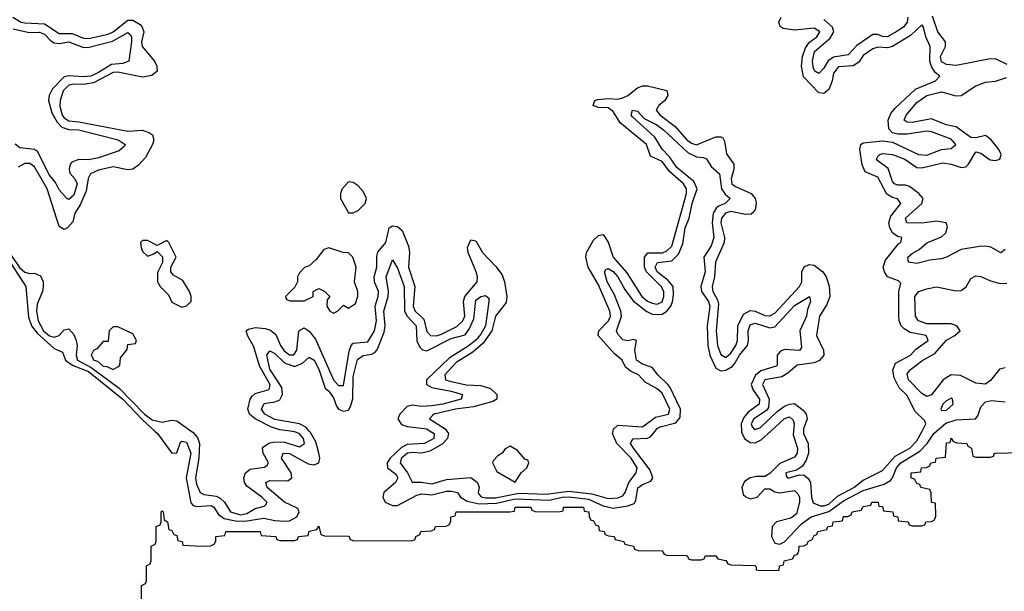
# Model space of a CAD drawing. Header units: inches. Extents: x 2710751 to 2829008, y 857003 to 965602.
# Tile 166 of 256: x 2774829 to 2778846, y 879346 to 881680. Entities that reach past the tile are written whole.
import ezdxf

# ---------------------------------------------------------------- set-up
doc = ezdxf.new("R2010")
doc.units = ezdxf.units.IN
doc.header["$MEASUREMENT"] = 0
doc.layers.add('C7877', color=7, linetype='Continuous')
doc.layers.add('C7878', color=7, linetype='Continuous')

msp = doc.modelspace()

# ---------------------------------------------------------------- linework, layer by layer
at = {"layer": 'C7877', "color": 2}
for points, elevation in [([(2775380.9, 880000), (2775390.9, 879990.9), (2775450, 879910.5), (2775470, 879911.3), (2775484.7, 879955.3), (2775490, 879959.1), (2775510, 879954.4), (2775527.2, 879910), (2775508.9, 879810), (2775527.7, 879707.8), (2775537, 879697), (2775550, 879692), (2775610, 879696.9), (2775621.6, 879690), (2775639.9, 879659.9), (2775663.4, 879643.4), (2775710, 879633.8), (2775748, 879632), (2775824.7, 879644.7), (2775870, 879634.6), (2775908.1, 879631.9), (2775930, 879634), (2775959.5, 879650), (2775969.4, 879670), (2775963.7, 879683.7), (2775910, 879709.6), (2775838.7, 879770), (2775832.7, 879790), (2775850, 879798), (2775922.5, 879797.5), (2775939.3, 879810), (2775937, 879830), (2775897.6, 879890), (2775904, 879910), (2775930, 879908.5), (2776006.6, 879866.6), (2776030, 879863.1), (2776049.5, 879870.5), (2776053, 879890), (2776049.7, 879910), (2776036.8, 879956.8), (2776015, 879995), (2776010.5, 880000)], 2), ([(2775529.2, 880000), (2775535.5, 879995.5), (2775554.5, 879974.5), (2775562.6, 879950), (2775559.8, 879890), (2775545.8, 879810), (2775550, 879784), (2775566, 879750), (2775581.8, 879741.8), (2775630, 879734.4), (2775647, 879727), (2775664.9, 879710), (2775688.9, 879670), (2775730, 879657.7), (2775756.3, 879663.7), (2775790, 879684.2), (2775826.6, 879693.4), (2775836.2, 879703.8), (2775838, 879710), (2775817, 879730), (2775755.5, 879775.5), (2775746.3, 879790), (2775743, 879810), (2775749.8, 879830.2), (2775770, 879845.3), (2775827.3, 879852.7), (2775839.1, 879860.9), (2775843.7, 879870), (2775822.4, 879910), (2775819.6, 879930), (2775824.1, 879935.9), (2775847.7, 879952.3), (2775870, 879956.5), (2775910, 879955.3), (2775970, 879936.5), (2775991, 879950), (2775986.6, 879970), (2775969.5, 879990), (2775950, 879997.8), (2775933.9, 880000)], 6), ([(2776504.2, 880000), (2776520.4, 879990), (2776518.4, 879970), (2776481, 879950), (2776410, 879945.8), (2776387.2, 879932.8), (2776341.1, 879890), (2776328, 879870), (2776330.4, 879850), (2776363.8, 879823.8), (2776372.4, 879810), (2776362, 879790), (2776314.9, 879750), (2776310.3, 879730), (2776320.5, 879710), (2776350, 879696.5), (2776370, 879697), (2776450, 879739.1), (2776470, 879744), (2776510, 879739.6), (2776570, 879754.6), (2776590, 879755.3), (2776614.8, 879750), (2776628.2, 879730), (2776654.3, 879714.3), (2776703.8, 879703.8), (2776774.6, 879705.4), (2776850, 879723.3), (2776990, 879717.6), (2777042.7, 879730), (2777070, 879731.8), (2777150, 879722.4), (2777210, 879695.2), (2777250, 879685.7), (2777310, 879694.7), (2777335.7, 879704.3), (2777343.5, 879716.5), (2777351.1, 879768.9), (2777370, 879782), (2777404.8, 879795.2), (2777412.3, 879810), (2777401.3, 879841.3), (2777333, 879930), (2777321.6, 879950), (2777323.3, 879956.7), (2777332, 879968), (2777390, 879971.6), (2777402.7, 879977.3), (2777421.5, 880000)], 2), ([(2776572.1, 880000), (2776578.9, 879990), (2776574.9, 879970), (2776553, 879947), (2776501.9, 879918.1), (2776470, 879909.8), (2776430, 879913.3), (2776411, 879910), (2776386.2, 879890), (2776380.8, 879870), (2776412, 879830), (2776430, 879791), (2776467.9, 879792.1), (2776510, 879784.7), (2776570, 879803.2), (2776670, 879810.3), (2776697, 879790), (2776703.1, 879770), (2776699.5, 879750), (2776702.6, 879742.6), (2776711.6, 879731.6), (2776730, 879727.7), (2776770, 879727.9), (2776866.1, 879746.1), (2776977.5, 879742.5), (2777070, 879755.1), (2777163.6, 879743.6), (2777230, 879725.2), (2777270, 879728.3), (2777290, 879736.4), (2777299.7, 879750), (2777314.2, 879790), (2777344.4, 879830), (2777348.6, 879850), (2777324.2, 879890), (2777265.1, 879950), (2777248.2, 879990), (2777249.9, 880000)], 6), ([(2777773.8, 880000), (2777774, 879994), (2777788.2, 879968.2), (2777810, 879953.1), (2777830, 879952.8), (2777854.9, 879965.1), (2777893.4, 880000)], 2), ([(2777986, 880000), (2777984.7, 879984.7), (2778003.1, 879930), (2778000.9, 879910), (2777990, 879893.6), (2777930, 879868.4), (2777890, 879826.6), (2777870, 879814.5), (2777834.9, 879814.9), (2777810, 879809.7), (2777786.1, 879793.9), (2777774.9, 879770), (2777781.6, 879741.6), (2777791.6, 879731.6), (2777810, 879723.7), (2777838, 879730), (2777870, 879764), (2777890, 879764.9), (2777910, 879752.4), (2777930, 879748.7), (2777990, 879757), (2778004.4, 879744.4), (2778010.2, 879730), (2778010.2, 879709.8), (2777998, 879662), (2777974.8, 879645.2), (2777917.3, 879630), (2777898.7, 879610), (2777897, 879570), (2777910, 879542), (2777930, 879538.3), (2777950, 879547.9), (2778018.6, 879621.4), (2778058.4, 879650), (2778130, 879672.1), (2778190, 879714.8), (2778270, 879757.1), (2778356.1, 879783.9), (2778382, 879798), (2778390.8, 879809.2), (2778406.3, 879850), (2778423.9, 879870), (2778502, 879918), (2778531.5, 879950), (2778558.3, 879990), (2778569.8, 880000)], 2), ([(2778027.1, 880000), (2778027.1, 879990), (2778046.3, 879950), (2778047.9, 879910), (2778038.2, 879881.8), (2778022.6, 879857.4), (2777998.8, 879841.2), (2777954.8, 879830), (2777956.9, 879816.9), (2777962, 879810), (2777970, 879808.8), (2778010, 879822), (2778030, 879820.7), (2778046.6, 879806.6), (2778056.3, 879790), (2778059.5, 879730), (2778067.1, 879707.1), (2778094.9, 879694.9), (2778110, 879694.4), (2778130, 879701.5), (2778166.1, 879733.9), (2778232.8, 879770), (2778270, 879800.3), (2778350, 879838.7), (2778401.5, 879898.5), (2778461.3, 879930), (2778490, 879960.4), (2778510.8, 880000)], 6), ([(2775326, 879310), (2775326, 879370), (2775342, 879378), (2775346, 879390), (2775346, 879450), (2775362, 879458), (2775366, 879470), (2775366, 879530), (2775382, 879538), (2775386, 879550), (2775386, 879610), (2775402, 879618), (2775406, 879630), (2775406, 879670), (2775410, 879674), (2775414, 879670), (2775418, 879638), (2775432, 879630), (2775438, 879598), (2775450, 879594), (2775458, 879578), (2775470, 879574), (2775474, 879554), (2775492, 879550), (2775494, 879534), (2775569.3, 879530.7), (2775608, 879532), (2775622, 879538), (2775628.7, 879551.3), (2775629.2, 879570), (2775666, 879574), (2775669.7, 879590.4), (2775810, 879590.5), (2775814, 879574), (2775874, 879570), (2775878, 879558), (2775890, 879554), (2775950, 879554), (2775962, 879558), (2775966, 879570), (2776006, 879574), (2776010, 879592), (2776042, 879598), (2776050, 879612), (2776058, 879578), (2776072.7, 879572.7), (2776170.9, 879570.9), (2776174, 879570), (2776178, 879558), (2776190, 879554), (2776427.3, 879552.7), (2776442, 879558), (2776446, 879570), (2776462, 879578), (2776466, 879590), (2776507.3, 879592.7), (2776522, 879598), (2776526, 879610), (2776568, 879612), (2776582, 879618), (2776588, 879632), (2776588.7, 879650), (2776606, 879654), (2776609.6, 879670.4), (2776829.3, 879670.7), (2776847.3, 879672.7), (2776850, 879690.2), (2776914, 879690), (2776918, 879678), (2776932, 879672), (2777028.9, 879671.1), (2777046, 879674), (2777048, 879690), (2777130, 879690.2), (2777132.7, 879672.7), (2777151.3, 879670), (2777152, 879652), (2777158, 879638), (2777170, 879634), (2777178, 879618), (2777190, 879614), (2777194, 879594), (2777214, 879590), (2777218, 879578), (2777232, 879572), (2777254, 879570), (2777258, 879558), (2777294, 879550), (2777298, 879538), (2777334, 879530), (2777338, 879518), (2777352.7, 879512.7), (2777451.1, 879511.1), (2777458, 879498), (2777470, 879494), (2777548, 879492), (2777554, 879490), (2777558, 879478), (2777570, 879474), (2777610, 879474), (2777622, 879478), (2777626, 879490), (2777629.3, 879490.7), (2777670, 879490.8), (2777678, 879478), (2777710, 879472), (2777718, 879458), (2777730, 879454), (2777828.7, 879451.3), (2777834, 879446), (2777834, 879434), (2777851.1, 879431.1), (2777927.3, 879432.7), (2777928.7, 879450), (2777946, 879454), (2777948, 879470), (2777982, 879478), (2777990, 879494), (2778002, 879498), (2778008.4, 879511.6), (2778009, 879530), (2778028.4, 879531.6), (2778042, 879538), (2778046, 879550), (2778062, 879558), (2778070, 879574), (2778082, 879578), (2778086, 879590), (2778122, 879598), (2778126, 879610), (2778146, 879614), (2778148, 879630), (2778186, 879634), (2778190, 879651.3), (2778208, 879652), (2778222, 879658), (2778226, 879670), (2778262, 879678), (2778270, 879692), (2778302, 879698), (2778306, 879710), (2778332, 879710), (2778334, 879694), (2778350, 879692), (2778354, 879674), (2778392, 879670), (2778394, 879654), (2778412, 879650), (2778414, 879634), (2778454, 879630), (2778458, 879618), (2778470, 879614), (2778510, 879614), (2778522, 879618), (2778526, 879630), (2778548.7, 879631.3), (2778562, 879638), (2778567.3, 879652.7), (2778566, 879706), (2778550, 879708), (2778548, 879748), (2778542, 879762), (2778506, 879770), (2778502, 879782), (2778490, 879786), (2778482, 879802), (2778466, 879810), (2778466, 879830), (2778506, 879834), (2778508, 879850), (2778528.4, 879851.6), (2778542, 879858), (2778546, 879870), (2778566, 879874), (2778568, 879890), (2778606, 879894), (2778610, 879952), (2778626, 879954), (2778630, 879971.3), (2778638, 879958), (2778652.7, 879952.7), (2778694, 879950), (2778698, 879938), (2778712, 879930), (2778718, 879898), (2778730, 879894), (2778790, 879894), (2778802, 879898), (2778806, 879910), (2778810, 879910.6), (2778970, 879914)], -2)]:
    msp.add_lwpolyline(points, dxfattribs=dict(at, elevation=elevation))
at = {"layer": 'C7877', "color": 2, "elevation": 10}
msp.add_lwpolyline([(2776830, 879938), (2776810, 879928), (2776798, 879910), (2776780.5, 879899.5), (2776761, 879879), (2776758, 879870), (2776775.3, 879835.3), (2776850, 879792), (2776875.3, 879830), (2776898, 879850), (2776906, 879870), (2776902, 879882), (2776890, 879886), (2776860.4, 879920.4)], close=True, dxfattribs=at)
at = {"layer": 'C7878', "color": 2}
for points, elevation in [([(2774801.6, 881690), (2774834.8, 881670), (2774850, 881666.5), (2774930, 881662.6), (2774990, 881623.9), (2775043.5, 881623.5), (2775090, 881604.2), (2775110, 881603.2), (2775190, 881621.1), (2775210, 881630.3), (2775270, 881677.8), (2775290, 881678.5), (2775320, 881660), (2775328.9, 881650), (2775334.9, 881630), (2775326, 881590), (2775329, 881570), (2775379.3, 881510), (2775388, 881490), (2775390.4, 881469.6), (2775368.4, 881451.6), (2775330, 881445.6), (2775230, 881465.8), (2775210, 881464.1), (2775130, 881421.7), (2775090, 881415), (2775050, 881416.8), (2775030, 881412.8), (2775006.9, 881390), (2774994.3, 881350), (2774992.7, 881327.3), (2775002, 881290), (2775010, 881279), (2775030, 881267), (2775070, 881263.2), (2775270, 881225.2), (2775330, 881228.5), (2775358.3, 881218.3), (2775370.7, 881210), (2775376.3, 881190), (2775370.5, 881170), (2775342.3, 881117.7), (2775314.3, 881085.7), (2775290, 881069.6), (2775270, 881067.6), (2775210, 881078.9), (2775150, 881065.4), (2775118, 881050), (2775109, 881031), (2775100.6, 880979.4), (2775076.2, 880923.8), (2775054.4, 880890), (2775045.4, 880854.6), (2775024.7, 880830), (2775010, 880823.7), (2774990, 880835.3), (2774941.1, 880990), (2774890, 881078.9), (2774870, 881092.8), (2774850, 881093.3), (2774822.5, 881077.5)], 6), ([(2778510.8, 880000), (2778526.6, 880030), (2778522.7, 880042.7), (2778481, 880081), (2778450, 880146), (2778416.9, 880176.9), (2778397.2, 880217.2), (2778391.2, 880248.8), (2778402.5, 880277.5), (2778463.7, 880310), (2778484.9, 880335.1), (2778536, 880370), (2778528, 880390), (2778463, 880403), (2778437.2, 880417.2), (2778426, 880430), (2778417, 880450), (2778416.2, 880470), (2778416.3, 880570), (2778424, 880604), (2778414.2, 880614.2), (2778369.6, 880629.6), (2778357, 880650), (2778351.8, 880670), (2778361.7, 880698.3), (2778415.1, 880764.9), (2778424, 880770), (2778428, 880790), (2778410, 880794.5), (2778389.7, 880809.7), (2778378.7, 880830), (2778375.8, 880850), (2778382.9, 880877.1), (2778423.7, 880930), (2778410, 880949.2), (2778390, 880953.3), (2778367.3, 880967.3), (2778330, 881037.6), (2778278.9, 881058.9), (2778266.7, 881086.7), (2778257.6, 881150), (2778260.9, 881170), (2778270, 881177.1), (2778350, 881186), (2778390, 881179.3), (2778496, 881130), (2778530, 881126.5), (2778590, 881150.5), (2778630, 881154), (2778649.2, 881170), (2778630, 881191.6), (2778550, 881222.4), (2778530, 881224.7), (2778450, 881212.9), (2778412.4, 881212.4), (2778390, 881218), (2778374.9, 881234.9), (2778372.8, 881270), (2778383.3, 881296.7), (2778401.2, 881318.8), (2778483.6, 881396.4), (2778565.2, 881430), (2778582.7, 881450), (2778564.8, 881464.7), (2778548.7, 881488.7), (2778542.3, 881510), (2778543.5, 881570), (2778526, 881610), (2778517, 881650), (2778510, 881659.3), (2778464, 881616), (2778390, 881570.9), (2778370, 881565.7), (2778330, 881568), (2778310, 881561.3), (2778270, 881533.3), (2778253, 881507), (2778230, 881491), (2778170, 881487.6), (2778150, 881461.2), (2778144, 881430), (2778130, 881395.1), (2778110, 881378), (2778090, 881380.9), (2778026.9, 881446.9), (2778018.7, 881490), (2778022.7, 881530), (2778035.2, 881564.8), (2778052.2, 881587.8), (2778081.6, 881610), (2778093.3, 881630), (2778070, 881645.6), (2777990, 881637.7), (2777943.8, 881643.8), (2777931.9, 881651.9), (2777926.6, 881670), (2777935.6, 881690)], 6), ([(2778453.4, 881690), (2778450.2, 881669.8), (2778435.8, 881650), (2778405.5, 881630), (2778370, 881609.8), (2778350, 881611.3), (2778330, 881619.7), (2778310, 881619.7), (2778245.3, 881574.7), (2778210, 881536.9), (2778150, 881527.4), (2778128.1, 881511.9), (2778110, 881482.7), (2778090, 881460.9), (2778074, 881470), (2778066.3, 881486.3), (2778063.5, 881510), (2778071.5, 881550), (2778135.8, 881604.2), (2778151.3, 881630), (2778145.1, 881650), (2778110, 881681)], 2), ([(2778857.6, 881497.6), (2778810, 881519.7), (2778781.6, 881518.4), (2778650, 881492.6), (2778610, 881496.9), (2778590, 881508.2), (2778586.2, 881530), (2778606, 881570), (2778607, 881590), (2778575.1, 881630), (2778554.1, 881694.1)], 2), ([(2774802.3, 881642.3), (2774867.1, 881627.1), (2774910, 881628.9), (2774930, 881621.1), (2774955.1, 881595.1), (2774970, 881586), (2774990, 881582.8), (2775030, 881590.2), (2775090, 881566.5), (2775112.8, 881567.2), (2775207.8, 881592.2), (2775270, 881628.2), (2775279.6, 881619.6), (2775284.9, 881610), (2775284.6, 881590), (2775274, 881510), (2775250, 881501.7), (2775203.2, 881496.8), (2775150, 881463.8), (2775118.8, 881450), (2775090, 881446.5), (2775030, 881451.1), (2775010, 881446), (2774962.3, 881397.7), (2774948.8, 881370), (2774946, 881350), (2774959.5, 881299.5), (2774981.3, 881261.3), (2775001.3, 881241.3), (2775030, 881232.1), (2775070.8, 881230), (2775231, 881190), (2775258.8, 881170), (2775256.3, 881163.7), (2775234.9, 881145.1), (2775150, 881116.3), (2775110, 881108.3), (2775070, 881109.7), (2775042.2, 881097.8), (2775034.9, 881090), (2775030.4, 881070), (2775033.7, 881053.7), (2775053.7, 881030), (2775063.1, 881010), (2775050, 880963.7), (2775030, 880945.6), (2775021.2, 880950), (2774990, 880985.6), (2774975.3, 881015.3), (2774950, 881045.1), (2774901.3, 881141.3), (2774889.7, 881149.7), (2774830, 881156.2), (2774811.2, 881171.2)], 2), ([(2778850, 880741.2), (2778832.3, 880727.7), (2778791.2, 880751.2), (2778770, 880755.8), (2778745.5, 880754.5), (2778670, 880742), (2778610.6, 880710), (2778590, 880704.2), (2778542, 880698), (2778490, 880684), (2778455.3, 880690), (2778452.3, 880710), (2778470, 880725.5), (2778499, 880741), (2778530, 880768.5), (2778590, 880792.7), (2778607.3, 880810), (2778614.5, 880834.5), (2778608.7, 880850), (2778570, 880857.7), (2778510, 880848.7), (2778449.2, 880850), (2778443.6, 880870), (2778509.6, 880930), (2778515.1, 880950), (2778498, 880970), (2778459.1, 880999.1), (2778443.9, 881003.9), (2778410, 881004.7), (2778398, 881010), (2778390, 881019.3), (2778372.2, 881072.2), (2778330, 881103.7), (2778325.1, 881110), (2778330, 881121), (2778339, 881130), (2778350, 881133.1), (2778390, 881130.2), (2778440.5, 881110), (2778490, 881077.1), (2778510, 881075.3), (2778595.1, 881095.1), (2778629.6, 881090.4), (2778670, 881076.4), (2778690, 881079.1), (2778700.9, 881090), (2778730, 881141), (2778750, 881134.8), (2778788.2, 881108.2), (2778810, 881104.9), (2778828, 881110), (2778833.2, 881130), (2778823.7, 881150), (2778792.7, 881190), (2778770, 881206.6), (2778730, 881198), (2778710, 881198.4), (2778650, 881242), (2778609.3, 881250), (2778550, 881275.6), (2778470, 881260.5), (2778450, 881261.6), (2778438, 881270), (2778445.6, 881290), (2778490, 881342.4), (2778529.8, 881370.2), (2778590, 881386), (2778648.9, 881368.9), (2778670, 881370.3), (2778730, 881410.4), (2778770, 881424.2), (2778811.1, 881428.9), (2778855.6, 881444.4)], 2), ([(2777249.9, 880000), (2777251.4, 880008.6), (2777270, 880023.8), (2777370, 880017), (2777423, 880057), (2777476.2, 880070), (2777482, 880090), (2777450, 880154.7), (2777430, 880172.2), (2777380.5, 880200.5), (2777353.3, 880230), (2777323.5, 880243.5), (2777301.3, 880261.3), (2777287, 880290), (2777256.2, 880316.2), (2777189.3, 880390), (2777192, 880410), (2777232.1, 880450), (2777239.8, 880470), (2777237.2, 880490), (2777190, 880597), (2777148, 880670), (2777138.9, 880710), (2777141.3, 880730), (2777170, 880779.1), (2777190, 880799.1), (2777210, 880802.8), (2777230, 880771), (2777250.3, 880710), (2777306.3, 880646.3), (2777367.7, 880550), (2777390, 880530.3), (2777410, 880522.4), (2777430, 880518.5), (2777450, 880527.6), (2777457.8, 880550), (2777456.8, 880570), (2777446.9, 880590), (2777386.9, 880650), (2777378.7, 880670), (2777378.9, 880710), (2777391.4, 880728.6), (2777452, 880728), (2777470, 880735.6), (2777490, 880754.9), (2777549.8, 880970), (2777549.8, 880990), (2777537.7, 881010), (2777480.2, 881060.2), (2777450, 881101.1), (2777403.1, 881123.1), (2777386, 881170), (2777279.5, 881259.5), (2777250, 881305.6), (2777230, 881319.6), (2777190, 881320.9), (2777168.7, 881330), (2777175.3, 881350), (2777186.2, 881353.8), (2777230, 881357.6), (2777270, 881355.3), (2777290, 881360.3), (2777310, 881370.4), (2777350, 881401.6), (2777370, 881410.5), (2777390, 881410.4), (2777470, 881390.7), (2777474, 881370), (2777460.7, 881350), (2777436.3, 881330), (2777426.4, 881310), (2777441.6, 881290), (2777504.1, 881244.1), (2777550, 881190.4), (2777570, 881175.3), (2777590, 881168.9), (2777670, 881201.3), (2777690, 881202), (2777697.6, 881197.6), (2777704.4, 881184.4), (2777712.3, 881132.3), (2777743, 881090), (2777742.6, 881070), (2777732, 881030), (2777734.9, 881010), (2777750, 880998.7), (2777814, 880970), (2777830.3, 880950.3), (2777833.8, 880933.8), (2777831.8, 880908.2), (2777825.1, 880894.9), (2777813.6, 880886.4), (2777790, 880884.4), (2777730, 880896.5), (2777709.5, 880890.5), (2777692.6, 880870), (2777689.4, 880850), (2777704.2, 880790), (2777702.8, 880770), (2777667.9, 880690), (2777663.5, 880630), (2777654.9, 880590), (2777657.7, 880570), (2777676.6, 880536.6), (2777680.4, 880520.4), (2777670.3, 880410), (2777676.5, 880350), (2777690, 880313), (2777710, 880301.1), (2777730, 880318.7), (2777751, 880350), (2777757.7, 880370), (2777759.8, 880430), (2777782.5, 880477.5), (2777810, 880493.1), (2777830, 880490.3), (2777870, 880471.7), (2777890, 880470.3), (2777910, 880481.7), (2778011.2, 880590), (2778019.7, 880610), (2778020.7, 880650), (2778030, 880670.7), (2778050, 880680.5), (2778070, 880677.1), (2778106, 880650), (2778119.5, 880630), (2778131.5, 880591.5), (2778134.9, 880550), (2778122.5, 880517.5), (2778092.7, 880470), (2778080.7, 880390), (2778108.4, 880330), (2778110.3, 880309.6), (2778091.8, 880288.2), (2778070, 880278.7), (2778001, 880270), (2777963.7, 880236.3), (2777938.3, 880221.7), (2777868.9, 880210), (2777860.2, 880190), (2777887.2, 880130), (2777883.9, 880096.1), (2777875.6, 880084.4), (2777824.9, 880050), (2777813.7, 880030), (2777817.3, 880017.3), (2777827, 880007), (2777850, 880013.7), (2777920.3, 880079.7), (2777950, 880102.6), (2777970, 880110.4), (2777990, 880112.2), (2778025.6, 880085.6), (2778038, 880070), (2778041.7, 880050), (2778027.1, 880010), (2778027.1, 880000)], 6), ([(2777421.5, 880000), (2777429.8, 880010.2), (2777442.4, 880017.6), (2777506, 880034), (2777524.5, 880055.5), (2777525.8, 880090), (2777481.6, 880181.6), (2777472.1, 880192.1), (2777432.3, 880230), (2777410, 880259.3), (2777370, 880273), (2777345.1, 880290), (2777339.3, 880330), (2777346, 880370), (2777334, 880374), (2777310.9, 880369.1), (2777290, 880372.3), (2777270, 880396), (2777263.5, 880410), (2777284.4, 880470), (2777281.3, 880490), (2777256.1, 880556.1), (2777226.6, 880610), (2777214.5, 880650), (2777220.1, 880659.9), (2777230, 880663.8), (2777250, 880651.6), (2777270.2, 880630), (2777298.4, 880578.4), (2777332.5, 880532.5), (2777387.9, 880487.9), (2777410, 880478.3), (2777430, 880476.5), (2777450, 880478.3), (2777469.8, 880490.2), (2777486, 880510), (2777492, 880528), (2777497.3, 880557.2), (2777494.7, 880590), (2777474.8, 880614.8), (2777429.8, 880650), (2777421.5, 880670), (2777431.2, 880688.8), (2777490, 880696), (2777517.1, 880722.9), (2777534.7, 880765.3), (2777544.5, 880830), (2777560.9, 880870), (2777573, 880930), (2777593.3, 880990), (2777579.4, 881019.4), (2777510, 881076.4), (2777479.9, 881119.9), (2777450, 881151.8), (2777420.1, 881200.1), (2777330, 881282.7), (2777324.5, 881290), (2777330, 881310.4), (2777350, 881306), (2777376.5, 881276.5), (2777428, 881250), (2777455.8, 881230), (2777556.1, 881136.1), (2777590, 881119.6), (2777617.7, 881117.7), (2777631.8, 881111.8), (2777650, 881080.5), (2777684.4, 881050), (2777692.7, 880990), (2777707.8, 880967.8), (2777727.7, 880950), (2777707.3, 880930), (2777680.9, 880919.1), (2777670.2, 880909.8), (2777658.9, 880890), (2777655, 880850), (2777660.9, 880790), (2777650, 880756), (2777620.3, 880710), (2777626, 880650), (2777608.5, 880590), (2777611.5, 880570), (2777639.1, 880530), (2777645.5, 880510), (2777633.8, 880430), (2777636.9, 880350), (2777644.9, 880310), (2777670, 880257.6), (2777690, 880246), (2777710, 880248.8), (2777736.2, 880263.8), (2777745.6, 880274.4), (2777765.6, 880310), (2777799.1, 880350), (2777803.1, 880370), (2777801, 880410), (2777810, 880434), (2777830, 880441.1), (2777890, 880422), (2777910, 880426), (2777990, 880512.9), (2778051.3, 880550), (2778055.5, 880530), (2778043, 880497), (2778039, 880470), (2778011.7, 880410), (2778018.3, 880341.7), (2778010.2, 880329.8), (2777950, 880332.8), (2777933.1, 880326.9), (2777920.3, 880310), (2777919.5, 880270), (2777915, 880265), (2777853.5, 880246.5), (2777831, 880229), (2777814, 880190), (2777820.3, 880170), (2777847.4, 880130), (2777846, 880110), (2777801.9, 880078.1), (2777783.9, 880056.1), (2777773, 880030), (2777773.8, 880000)], 2), ([(2775933.9, 880000), (2775890, 880006), (2775856.5, 880016.5), (2775789.8, 880049.8), (2775766.3, 880070), (2775759.7, 880090), (2775769.7, 880130), (2775777.8, 880142.2), (2775790, 880154.3), (2775847, 880170), (2775850.8, 880189.2), (2775806.9, 880266.9), (2775784.8, 880344.8), (2775758.4, 880390), (2775753.2, 880410), (2775763, 880417), (2775790, 880423.1), (2775830, 880419), (2775851.9, 880411.9), (2775874.5, 880394.5), (2775893.8, 880350), (2775908.4, 880328.4), (2775930, 880311.6), (2775948.1, 880311.9), (2775959.8, 880330), (2775968, 880410), (2775990, 880421.3), (2776010, 880408.7), (2776035.5, 880375.5), (2776109.5, 880209.5), (2776130, 880186.4), (2776150, 880186), (2776173.2, 880326.8), (2776182, 880350), (2776190, 880358.7), (2776250, 880364.6), (2776277.1, 880410), (2776284.6, 880450), (2776279.8, 880510), (2776291.8, 880550), (2776292.9, 880570), (2776277.3, 880610), (2776275.3, 880630), (2776286.2, 880670), (2776286.2, 880713.8), (2776289.8, 880730.2), (2776322.9, 880770), (2776337.2, 880830), (2776350, 880838), (2776370, 880835.5), (2776390, 880818.8), (2776415.1, 880755.1), (2776419.6, 880730), (2776415.2, 880670), (2776441.3, 880590), (2776434.3, 880510), (2776443.1, 880490), (2776477.7, 880457.7), (2776490, 880407.3), (2776504.9, 880390), (2776529.1, 880389.1), (2776550, 880395.5), (2776612.7, 880427.3), (2776637.3, 880450), (2776645.7, 880470), (2776639.8, 880530), (2776645.7, 880550), (2776696, 880610), (2776696.8, 880630), (2776691, 880650), (2776658.7, 880730), (2776656.2, 880750), (2776670, 880781), (2776690, 880777.3), (2776717, 880730), (2776772.3, 880672.3), (2776797.8, 880637.8), (2776807.4, 880610), (2776816.5, 880550), (2776814.3, 880525.7), (2776770.3, 880470), (2776755, 880410), (2776720.4, 880359.6), (2776678.2, 880321.8), (2776610, 880280.8), (2776564, 880230), (2776566, 880210), (2776583.4, 880203.4), (2776650.9, 880189.1), (2776710, 880186), (2776750, 880174), (2776775.5, 880150), (2776776.3, 880130), (2776759.3, 880120.7), (2776680.4, 880099.6), (2776606.8, 880090), (2776520.7, 880070), (2776515.1, 880064.9), (2776500.7, 880050), (2776565.3, 880010), (2776572.1, 880000)], 6), ([(2774773.8, 880713.8), (2774853.6, 880590), (2774864.8, 880464.8), (2774877.8, 880430), (2774900.5, 880400.5), (2774970, 880336.9), (2775003, 880323), (2775015.3, 880290), (2775023.4, 880283.4), (2775047.8, 880267.8), (2775110, 880243.7), (2775250.4, 880130.4), (2775328.2, 880048.2), (2775380.9, 880000)], 2), ([(2774779.2, 880739.2), (2774830, 880667.2), (2774850, 880649.2), (2774870, 880643.7), (2774890, 880645.5), (2774913.7, 880633.7), (2774924.9, 880610), (2774924.9, 880590), (2774922, 880570), (2774900.9, 880519.1), (2774897.4, 880490), (2774903.9, 880450), (2774925.8, 880410), (2774950, 880389.3), (2774970, 880383.2), (2774989.7, 880390.3), (2775010, 880413.4), (2775030, 880418), (2775050, 880394.8), (2775059, 880370), (2775063.6, 880350), (2775059.2, 880310), (2775064.7, 880290), (2775120.4, 880260.4), (2775234.8, 880174.8), (2775338.8, 880070), (2775370, 880046.4), (2775410, 880036.5), (2775450, 880044.2), (2775470, 880042), (2775529.2, 880000)], 6), ([(2776010.5, 880000), (2775995.9, 880015.9), (2775970, 880029.8), (2775870, 880047.8), (2775829.7, 880070), (2775815.1, 880090), (2775827, 880113), (2775870, 880120.3), (2775890, 880128.4), (2775901.7, 880150), (2775898, 880178), (2775850, 880252.7), (2775837.6, 880310), (2775850, 880327.7), (2775870, 880317), (2775910, 880278.3), (2775950, 880264.6), (2775982.4, 880277.6), (2776010, 880302), (2776030, 880290.4), (2776050, 880253.4), (2776075.1, 880175.1), (2776090, 880163.8), (2776110, 880136.3), (2776121.6, 880101.6), (2776130.3, 880090.3), (2776150, 880081.3), (2776170, 880085.5), (2776179.3, 880100.7), (2776188, 880132), (2776190, 880222), (2776208, 880292), (2776230, 880308.4), (2776265.9, 880314.1), (2776278.7, 880321.3), (2776287.6, 880332.4), (2776316.1, 880403.9), (2776320.4, 880430), (2776314.8, 880490), (2776332.4, 880550), (2776333.7, 880570), (2776324, 880630), (2776350, 880698.8), (2776370, 880666), (2776397.7, 880590), (2776399.7, 880490), (2776410.1, 880470.1), (2776446.3, 880430), (2776449, 880369), (2776462.3, 880342.3), (2776472.3, 880332.3), (2776490, 880327.3), (2776590, 880377.6), (2776646.1, 880393.9), (2776663.5, 880416.5), (2776682, 880458), (2776690, 880534.9), (2776710, 880550.3), (2776730, 880554), (2776742.8, 880542.8), (2776743.8, 880530), (2776730.2, 880430), (2776710, 880396.3), (2776690, 880371.6), (2776662.4, 880350), (2776582, 880298), (2776488.4, 880210), (2776488.2, 880190), (2776510, 880178), (2776590, 880163.6), (2776636.3, 880150), (2776630.8, 880130), (2776556, 880110), (2776510, 880102.9), (2776470, 880100.9), (2776430, 880106.6), (2776410, 880100.5), (2776379.5, 880070), (2776372, 880050), (2776387.3, 880027.3), (2776410, 880019.1), (2776490, 880008.8), (2776504.2, 880000)], 2), ([(2778850, 880258.4), (2778827.1, 880252.9), (2778790, 880206.6), (2778770, 880192), (2778730, 880196.2), (2778667.3, 880227.3), (2778630, 880229.7), (2778596.4, 880210), (2778550, 880147.6), (2778530, 880141.6), (2778510, 880153.6), (2778455.1, 880210), (2778450, 880234), (2778462, 880250), (2778510, 880286.7), (2778562.6, 880317.4), (2778610, 880372), (2778645.2, 880390), (2778666, 880410), (2778652.7, 880430), (2778630, 880438), (2778530, 880438), (2778497, 880450), (2778483.5, 880470), (2778482, 880550), (2778497.2, 880570), (2778530, 880581.7), (2778570, 880588.9), (2778650, 880572.9), (2778670, 880574.9), (2778691, 880589), (2778710, 880623), (2778730, 880634.3), (2778750, 880631.7), (2778790, 880613.1), (2778830, 880603.1), (2778856.2, 880603.8)], 2), ([(2778569.8, 880000), (2778607.4, 880032.6), (2778650, 880046.7), (2778729.5, 880050.5), (2778738, 880062), (2778750, 880098.8), (2778770, 880119.1), (2778794.8, 880125.2), (2778850, 880119.5)], 2), ([(2777893.4, 880000), (2777950, 880051.5), (2777970, 880058), (2777985.3, 880045.3), (2777988.7, 880030), (2777986, 880000)], 2)]:
    msp.add_lwpolyline(points, dxfattribs=dict(at, elevation=elevation))
for points, elevation in [([(2776170, 881018), (2776144.7, 880990), (2776138, 880970), (2776138, 880950), (2776170, 880892), (2776190, 880891.3), (2776210, 880901), (2776239, 880930), (2776244, 880950), (2776230, 880978), (2776210, 881002), (2776190, 881015.3)], 10), ([(2775430, 880778), (2775390, 880758), (2775350, 880778), (2775330, 880778), (2775322, 880770), (2775324.7, 880750), (2775330, 880734), (2775350, 880714), (2775376.4, 880723.6), (2775390, 880734), (2775411.6, 880711.6), (2775412, 880688), (2775391.6, 880648.4), (2775391.3, 880610), (2775402, 880590), (2775436.3, 880556.3), (2775450, 880526.8), (2775490, 880506.8), (2775510, 880511.3), (2775528.7, 880530), (2775529, 880550), (2775522, 880570), (2775494.6, 880614.6), (2775456.4, 880636.4), (2775446, 880650), (2775446, 880670), (2775468, 880710), (2775438, 880770)], 10), ([(2776090, 880748.7), (2776070, 880742), (2776038.5, 880701.5), (2776010, 880675.3), (2775991.6, 880668.4), (2775970, 880646), (2775962, 880630), (2775962, 880610), (2775951.6, 880588.4), (2775914, 880550), (2775918, 880538), (2775932.7, 880532.7), (2775990, 880532), (2776026, 880550), (2776026, 880570), (2776050, 880582), (2776074, 880570), (2776094, 880550), (2776083.6, 880536.4), (2776082, 880510), (2776094, 880490), (2776110, 880482), (2776126, 880490), (2776150, 880514), (2776170, 880502), (2776199, 880521), (2776208.4, 880551.6), (2776208.7, 880570), (2776195.3, 880610), (2776202, 880670), (2776188, 880710), (2776170, 880728), (2776148.9, 880728.9)], 10), ([(2775230, 880426), (2775210, 880426), (2775194, 880410), (2775190, 880366), (2775170, 880366), (2775143.6, 880336.4), (2775130, 880328.7), (2775120.7, 880310), (2775131.3, 880290), (2775145.8, 880285.8), (2775170, 880265.5), (2775184, 880264), (2775210, 880252), (2775230, 880262), (2775238, 880270), (2775240.4, 880299.6), (2775267.3, 880332.7), (2775270, 880354), (2775302, 880358), (2775306, 880370), (2775290, 880398)], 10), ([(2778630, 880134), (2778610, 880124), (2778596, 880110), (2778586.8, 880090), (2778590, 880084.7), (2778610, 880086), (2778637.2, 880110), (2778635.3, 880130)], 6)]:
    msp.add_lwpolyline(points, close=True, dxfattribs=dict(at, elevation=elevation))

doc.saveas('drawing.dxf')
